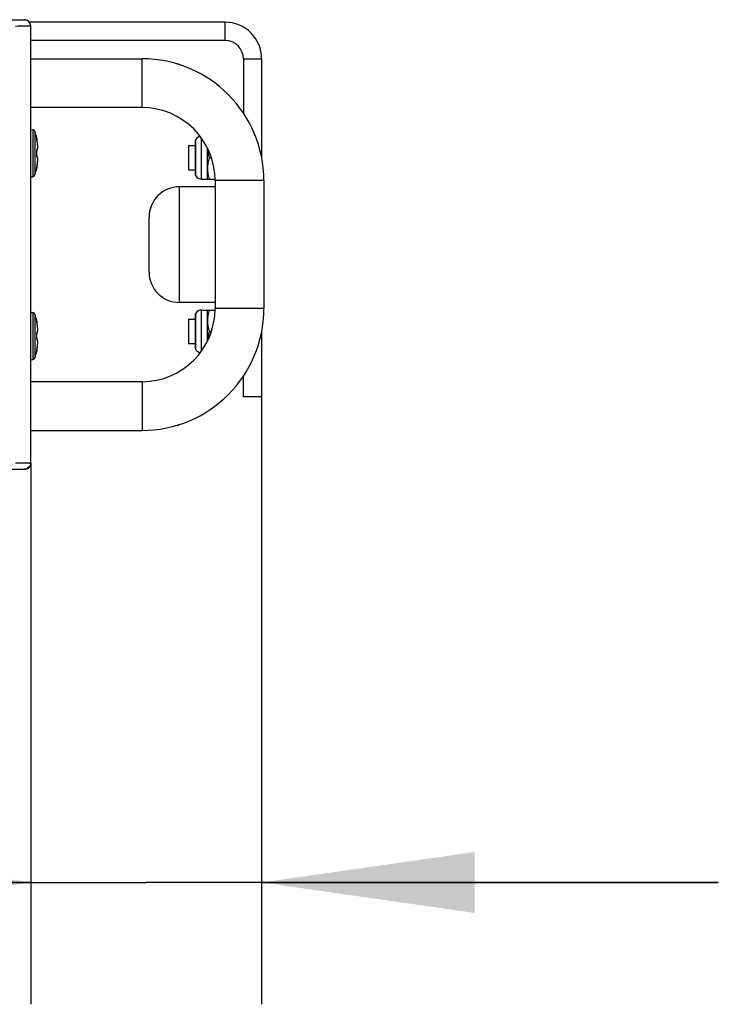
# Model space of a CAD drawing. Header units: millimetres. Extents: x 0 to 420, y 0 to 297.
# Tile 18 of 114: x 73 to 85, y 37 to 53. Entities that reach past the tile are written whole.
import ezdxf

# ---------------------------------------------------------------- set-up
doc = ezdxf.new("R2010")
doc.units = ezdxf.units.MM
doc.header["$LTSCALE"] = 23.1
doc.layers.get('0').update_dxf_attribs({"linetype": 'CONTINUOUS'})
for name, color, linetype in [('02___PRT_ALL_AXES', 7, 'CONTINUOUS'), ('AXES', 7, 'CONTINUOUS'), ('DIM_PILOTEES', 7, 'CONTINUOUS')]:
    doc.layers.add(name, color=color, linetype=linetype)
doc.styles.get("Standard").update_dxf_attribs({"font": 'txt', "width": 0.7})
doc.dimstyles.new('DIMSTYLE_9', dxfattribs={"dimtxt": 2.5, "dimasz": 3.5, "dimexe": 2, "dimexo": 0, "dimtad": 1, "dimdec": 0, "dimlfac": 10, "dimdsep": 46, "dimtxsty": 'STANDARD', "dimblk": '_FILLED', "dimblk1": '_FILLED', "dimblk2": '_FILLED', "dimcen": 0.09, "dimazin": 2, "dimtp": 0.3, "dimtm": 0.3, "dimtfac": 1, "dimtdec": 0, "dimtofl": 0, "dimtmove": 0, "dimatfit": 3, "dimldrblk": '_FILLED', "dimfxl": 1, "dimtolj": 1, "dimarcsym": 0})

# ---------------------------------------------------------------- blocks, each defined once
blk = doc.blocks.new('_FILLED')
at = {"color": 0, "linetype": 'BYBLOCK'}
blk.add_solid([(0, 0), (-1, 0.1429), (-1, -0.1429)], dxfattribs=at)
blk = doc.blocks.new('*D20')
at = {"layer": 'DIM_PILOTEES', "color": 2, "linetype": 'CONTINUOUS'}
for p, q in [((77.412, 47.804), (77.412, 36.834)), ((73.619, 45.718), (73.619, 36.834)), ((73.619, 38.834), (63.651, 38.834)), ((63.651, 38.834), (75.515, 38.834)), ((84.912, 38.834), (75.515, 38.834)), ((77.412, 38.834), (84.912, 38.834))]:
    blk.add_line(p, q, dxfattribs=at)
at = {"layer": 'DIM_PILOTEES', "color": 2, "linetype": 'CONTINUOUS', "xscale": 3.5, "yscale": 3.5, "zscale": 3.5}
blk.add_blockref('_FILLED', (73.619, 38.834), dxfattribs=at)
at = {"layer": 'DIM_PILOTEES', "color": 2, "linetype": 'CONTINUOUS', "xscale": 3.5, "yscale": 3.5, "zscale": 3.5, "rotation": 180}
blk.add_blockref('_FILLED', (77.412, 38.834), dxfattribs=at)

msp = doc.modelspace()

# ---------------------------------------------------------------- linework, layer by layer
at = {"color": 7, "linetype": 'CONTINUOUS'}
for p, q in [((67.9836, 52.9679), (73.5186, 52.9958)), ((73.5186, 52.9958), (73.5186, 52.9898)), ((73.6186, 45.7182), (73.6186, 52.8898)), ((73.6186, 52.354), (75.4478, 52.354)), ((75.4478, 51.554), (75.4478, 52.354)), ((76.0179, 52.271), (76.0478, 52.271)), ((76.0478, 52.2618), (76.0478, 52.271)), ((75.4478, 51.554), (73.6186, 51.554)), ((73.6186, 51.1922), (73.6545, 51.189)), ((73.6545, 51.189), (73.6545, 50.4189)), ((73.6892, 51.1611), (73.6892, 50.4469)), ((73.7178, 51.0486), (73.7184, 51.0487)), ((73.7182, 51.0441), (73.7179, 51.0464)), ((73.7185, 51.0422), (73.7182, 51.0441)), ((73.7184, 51.0429), (73.7211, 51.0274)), ((73.7188, 51.0404), (73.7185, 51.0422)), ((73.7191, 51.0384), (73.7188, 51.0404)), ((73.7196, 51.0361), (73.7191, 51.0384)), ((73.72, 51.0335), (73.7196, 51.0361)), ((73.7205, 51.0309), (73.72, 51.0335)), ((73.7212, 51.0274), (73.7205, 51.0309)), ((73.7234, 51.0152), (73.7212, 51.0274)), ((73.7259, 51.0007), (73.7234, 51.0153)), ((73.728, 50.9863), (73.7258, 51.0009)), ((73.7299, 50.9723), (73.728, 50.9865)), ((73.7315, 50.9587), (73.7299, 50.9724)), ((73.7327, 50.9457), (73.7315, 50.9588)), ((73.7337, 50.9335), (73.7327, 50.9458)), ((73.7343, 50.9222), (73.7337, 50.9336)), ((73.7345, 50.9118), (73.7343, 50.9223)), ((73.7345, 50.9023), (73.7345, 50.9118)), ((76.326, 50.4409), (76.326, 51.017)), ((76.329, 50.4302), (76.329, 51.0277)), ((76.422, 50.379), (76.422, 51.0542)), ((73.7178, 50.8424), (73.718, 50.8425)), ((73.7178, 50.7655), (73.718, 50.7655)), ((73.718, 50.8425), (73.7179, 50.8448)), ((73.7215, 50.7531), (73.7183, 50.7547)), ((73.7337, 50.8865), (73.7342, 50.894)), ((73.7342, 50.8939), (73.7345, 50.9024)), ((76.522, 50.379), (76.522, 50.8879)), ((73.7212, 50.5805), (73.7234, 50.5926)), ((76.5533, 50.729), (76.5875, 50.729)), ((73.7184, 50.5593), (73.7178, 50.5593)), ((73.7179, 50.5615), (73.7182, 50.5638)), ((73.7179, 50.5615), (73.7179, 50.5614)), ((73.7182, 50.5638), (73.7195, 50.5713)), ((73.7182, 50.5638), (73.7183, 50.564)), ((73.7211, 50.5806), (73.7183, 50.5645)), ((73.7183, 50.564), (73.7184, 50.5652)), ((73.7184, 50.5652), (73.7187, 50.5667)), ((73.7189, 50.5682), (73.7192, 50.57)), ((73.7192, 50.57), (73.7197, 50.5729)), ((73.7197, 50.5729), (73.7203, 50.5762)), ((73.7203, 50.5762), (73.721, 50.5796)), ((73.7209, 50.5795), (73.7212, 50.5805)), ((73.6186, 50.4158), (73.6545, 50.4189)), ((76.422, 50.379), (76.6468, 50.379)), ((77.4478, 50.354), (76.6478, 50.354)), ((76.6478, 50.354), (76.6478, 48.254)), ((77.4478, 50.354), (77.4478, 48.254)), ((73.6186, 48.1922), (73.6545, 48.189)), ((73.6545, 48.189), (73.6545, 47.4189)), ((76.326, 47.5909), (76.326, 48.167)), ((76.329, 47.5802), (76.329, 48.1777)), ((76.422, 48.229), (76.6468, 48.229)), ((76.422, 47.5537), (76.422, 48.229)), ((76.522, 47.72), (76.522, 48.229)), ((77.4478, 48.254), (76.6478, 48.254)), ((73.6892, 48.1611), (73.6892, 47.4469)), ((73.7178, 48.0486), (73.7184, 48.0487)), ((73.7182, 48.0441), (73.7179, 48.0464)), ((73.7185, 48.0422), (73.7182, 48.0441)), ((73.7184, 48.0429), (73.7211, 48.0274)), ((73.7188, 48.0404), (73.7185, 48.0422)), ((73.7191, 48.0384), (73.7188, 48.0404)), ((73.7196, 48.0361), (73.7191, 48.0384)), ((73.72, 48.0335), (73.7196, 48.0361)), ((73.7205, 48.0309), (73.72, 48.0335)), ((73.7212, 48.0274), (73.7205, 48.0309)), ((73.7234, 48.0152), (73.7212, 48.0274)), ((73.7259, 48.0007), (73.7234, 48.0153)), ((73.7178, 47.8424), (73.718, 47.8425)), ((73.718, 47.8425), (73.7179, 47.8448)), ((73.7183, 47.8532), (73.7215, 47.8548)), ((73.728, 47.9863), (73.7258, 48.0009)), ((73.7299, 47.9723), (73.728, 47.9865)), ((73.7315, 47.9587), (73.7299, 47.9724)), ((73.7327, 47.9457), (73.7315, 47.9588)), ((73.7337, 47.9335), (73.7327, 47.9458)), ((73.7343, 47.9222), (73.7337, 47.9336)), ((73.7337, 47.8865), (73.7342, 47.894)), ((73.7342, 47.8939), (73.7345, 47.9024)), ((73.7345, 47.9118), (73.7343, 47.9223)), ((73.7345, 47.9023), (73.7345, 47.9118)), ((76.5533, 47.879), (76.5875, 47.879)), ((73.7178, 47.7655), (73.718, 47.7655)), ((73.7215, 47.7531), (73.7183, 47.7547)), ((73.7184, 47.5593), (73.7178, 47.5593)), ((73.7179, 47.5615), (73.7182, 47.5638)), ((73.7179, 47.5615), (73.7179, 47.5614)), ((73.7182, 47.5638), (73.7195, 47.5713)), ((73.7182, 47.5638), (73.7183, 47.564)), ((73.7211, 47.5806), (73.7183, 47.5645)), ((73.7183, 47.564), (73.7184, 47.5652)), ((73.7184, 47.5652), (73.7187, 47.5667)), ((73.7189, 47.5682), (73.7192, 47.57)), ((73.7192, 47.57), (73.7197, 47.5729)), ((73.7197, 47.5729), (73.7203, 47.5762)), ((73.7203, 47.5762), (73.721, 47.5796)), ((73.7209, 47.5795), (73.7212, 47.5805)), ((73.7212, 47.5805), (73.7234, 47.5926)), ((73.6186, 47.4158), (73.6545, 47.4189)), ((75.4478, 47.054), (73.6186, 47.054)), ((75.4478, 47.054), (75.4478, 46.254)), ((73.6186, 46.254), (75.4478, 46.254)), ((73.5186, 45.6121), (67.9836, 45.64)), ((73.5186, 45.6182), (73.5186, 45.6121))]:
    msp.add_line(p, q, dxfattribs=at)
for points in [[(73.7179, 50.8448), (73.7179, 50.8465), (73.718, 50.8482), (73.718, 50.8498), (73.7181, 50.8512), (73.7182, 50.8526)], [(73.7183, 50.7545), (73.7182, 50.7557), (73.7181, 50.757), (73.718, 50.7585), (73.718, 50.76), (73.7179, 50.7617), (73.7179, 50.7635), (73.718, 50.7655)], [(73.718, 50.7655), (73.7183, 50.7765), (73.7185, 50.7902), (73.7186, 50.8039), (73.7185, 50.8176), (73.7183, 50.8313), (73.718, 50.8429)], [(73.7182, 50.8526), (73.7184, 50.8537), (73.7185, 50.8548), (73.7186, 50.8556), (73.7188, 50.8563), (73.7189, 50.8567)], [(73.7183, 50.8532), (73.7215, 50.8548), (73.7247, 50.8576)], [(73.719, 50.7509), (73.7189, 50.751), (73.7189, 50.7513), (73.7187, 50.7518), (73.7186, 50.7525), (73.7185, 50.7534), (73.7183, 50.7545)], [(73.7234, 50.5926), (73.7258, 50.607), (73.728, 50.6214), (73.7299, 50.6355), (73.7315, 50.6491), (73.7327, 50.6621), (73.7337, 50.6743), (73.7343, 50.6857), (73.7345, 50.6961), (73.7345, 50.7055), (73.7342, 50.7139), (73.7337, 50.7214), (73.7329, 50.728), (73.7319, 50.7337), (73.7306, 50.7387), (73.7291, 50.7431), (73.7272, 50.7469), (73.7247, 50.7503), (73.7215, 50.7531)], [(73.7247, 50.8576), (73.7272, 50.861), (73.7291, 50.8649), (73.7306, 50.8692), (73.7319, 50.8742), (73.7329, 50.8799), (73.7337, 50.8865)], [(73.7179, 47.8448), (73.7179, 47.8465), (73.718, 47.8482), (73.718, 47.8498), (73.7181, 47.8512), (73.7182, 47.8526)], [(73.718, 47.7655), (73.7183, 47.7765), (73.7185, 47.7902), (73.7186, 47.8039), (73.7185, 47.8176), (73.7183, 47.8313), (73.718, 47.8429)], [(73.7182, 47.8526), (73.7184, 47.8537), (73.7185, 47.8548), (73.7186, 47.8556), (73.7188, 47.8563), (73.7189, 47.8567)], [(73.7215, 47.8548), (73.7247, 47.8576), (73.7272, 47.861), (73.7291, 47.8649), (73.7306, 47.8692), (73.7319, 47.8742), (73.7329, 47.8799), (73.7337, 47.8865)], [(73.7183, 47.7545), (73.7182, 47.7557), (73.7181, 47.757), (73.718, 47.7585), (73.718, 47.76), (73.7179, 47.7617), (73.7179, 47.7635), (73.718, 47.7655)], [(73.719, 47.7509), (73.7189, 47.751), (73.7189, 47.7513), (73.7187, 47.7518), (73.7186, 47.7525), (73.7185, 47.7534), (73.7183, 47.7545)], [(73.7234, 47.5926), (73.7258, 47.607), (73.728, 47.6214), (73.7299, 47.6355), (73.7315, 47.6491), (73.7327, 47.6621), (73.7337, 47.6743), (73.7343, 47.6857), (73.7345, 47.6961), (73.7345, 47.7055), (73.7342, 47.7139), (73.7337, 47.7214), (73.7329, 47.728), (73.7319, 47.7337), (73.7306, 47.7387), (73.7291, 47.7431), (73.7272, 47.7469), (73.7247, 47.7503), (73.7215, 47.7531)]]:
    msp.add_lwpolyline(points, dxfattribs=at)
for centre, radius, start, end in [((75.4478, 50.354), 2, 0, 90), ((75.4478, 50.354), 1.2, 0, 90), ((73.651, 51.1492), 0.04, 17.31255, 85), ((72.5436, 50.804), 1.2, 11.76567, 17.31255), ((76.422, 50.969), 0.11, 99.28393, 147.72067), ((73.7079, 51.0465), 0.0101, 358.64538, 11.71259), ((73.7086, 51.0466), 0.01, 345.29146, 11.76567), ((72.8584, 50.8613), 0.8786, 10.67443, 10.89659), ((76.346, 51.017), 0.02, 147.72067, 180), ((73.8253, 50.8459), 0.1076, 180.30034, 181.82846), ((73.8253, 50.762), 0.1075, 178.16801, 179.57217), ((72.5176, 50.804), 1.2008, 358.16343, 1.83678), ((73.651, 50.4588), 0.04, 275, 342.68745), ((72.5436, 50.804), 1.2, 342.68745, 348.23433), ((73.7079, 50.5614), 0.0101, 348.28757, 1.36167), ((73.7086, 50.5613), 0.01, 348.23433, 14.71194), ((72.8583, 50.7467), 0.8787, 349.10341, 349.33417), ((76.346, 50.4409), 0.02, 180, 212.27933), ((76.422, 50.489), 0.11, 212.27933, 270), ((73.651, 48.1492), 0.04, 17.31255, 85), ((75.4478, 48.254), 2, 270, 360), ((75.4478, 48.254), 1.2, 270, 360), ((76.346, 48.167), 0.02, 147.72067, 180), ((76.422, 48.119), 0.11, 90, 147.72067), ((72.5436, 47.804), 1.2, 11.76567, 17.31255), ((73.7079, 48.0465), 0.0101, 358.64538, 11.71259), ((73.7086, 48.0466), 0.01, 345.29146, 11.76567), ((72.8584, 47.8613), 0.8786, 10.67443, 10.89659), ((73.8253, 47.8459), 0.1076, 180.30034, 181.82846), ((72.5176, 47.804), 1.2008, 358.16343, 1.83678), ((73.8253, 47.762), 0.1075, 178.16801, 179.57217), ((72.5436, 47.804), 1.2, 342.68745, 348.23433), ((73.7079, 47.5614), 0.0101, 348.28757, 1.36167), ((73.7086, 47.5613), 0.01, 348.23433, 14.71194), ((72.8583, 47.7467), 0.8787, 349.10341, 349.33417), ((76.346, 47.5909), 0.02, 180, 212.27933), ((76.422, 47.639), 0.11, 212.27933, 260.71607), ((73.651, 47.4588), 0.04, 275, 342.68745), ((73.5194, 45.7174), 0.0989, 330.1276, 334.29729)]:
    msp.add_arc(centre, radius, start, end, dxfattribs=at)
for points, knots in [([(73.5883, 52.8886), (73.576, 52.8883), (73.5028, 52.8873), (73.4296, 52.887), (73.3686, 52.8867)], [0, 0, 0, 0, 0.1677136, 1, 1, 1, 1]), ([(73.5186, 52.9898), (73.5186, 52.988), (73.5076, 52.9909), (73.4962, 52.9873), (73.4688, 52.9886), (73.4496, 52.9878), (73.4381, 52.9877)], [0, 0, 0, 0, 0.0650262, 0.257143, 0.5715543, 1, 1, 1, 1]), ([(73.6186, 52.8898), (73.6186, 52.8872), (73.6022, 52.8921), (73.5959, 52.8887), (73.5883, 52.8886)], [0, 0, 0, 0, 0.2526572, 1, 1, 1, 1]), ([(73.7178, 51.0486), (73.7176, 51.0486), (73.7178, 51.0478), (73.7178, 51.047), (73.7181, 51.0451), (73.7183, 51.0437), (73.7184, 51.0429)], [0, 0, 0, 0, 0.0676726, 0.2616746, 0.5762594, 1, 1, 1, 1]), ([(73.7211, 50.8628), (73.7223, 50.8625), (73.7254, 50.8626), (73.7288, 50.8666), (73.7312, 50.8728), (73.733, 50.8816), (73.7342, 50.8928), (73.7346, 50.9065), (73.7343, 50.9222), (73.7337, 50.9334), (73.7332, 50.9392)], [0, 0, 0, 0, 0.0462921, 0.1007682, 0.1796155, 0.2878701, 0.4260564, 0.5927176, 0.7851962, 1, 1, 1, 1]), ([(73.7332, 50.9392), (73.7327, 50.9459), (73.7301, 50.9743), (73.7258, 51.0025), (73.7218, 51.024)], [0, 0, 0, 0, 0.233916, 1, 1, 1, 1]), ([(73.7181, 50.8544), (73.718, 50.8537), (73.7178, 50.8507), (73.7177, 50.8476), (73.7177, 50.8453)], [0, 0, 0, 0, 0.2302944, 1, 1, 1, 1]), ([(73.7177, 50.7628), (73.7177, 50.7621), (73.7177, 50.7593), (73.7178, 50.7565), (73.718, 50.7544)], [0, 0, 0, 0, 0.2638797, 1, 1, 1, 1]), ([(73.718, 50.7544), (73.7182, 50.752), (73.7183, 50.7495), (73.7202, 50.7448), (73.7211, 50.7451)], [0, 0, 0, 0, 0.7115601, 1, 1, 1, 1]), ([(73.7211, 50.8628), (73.7203, 50.8631), (73.7184, 50.8589), (73.7183, 50.8565), (73.7181, 50.8544)], [0, 0, 0, 0, 0.2898759, 1, 1, 1, 1]), ([(76.5224, 50.8872), (76.5233, 50.8604), (76.5302, 50.8066), (76.5448, 50.7546), (76.5533, 50.729)], [0, 0, 0, 0, 0.4982244, 1, 1, 1, 1]), ([(73.7332, 50.6686), (73.7337, 50.6745), (73.7343, 50.6856), (73.7346, 50.7014), (73.7342, 50.715), (73.733, 50.7263), (73.7312, 50.7351), (73.7288, 50.7413), (73.7254, 50.7453), (73.7223, 50.7454), (73.7211, 50.7451)], [0, 0, 0, 0, 0.2147879, 0.4072658, 0.5739381, 0.7121443, 0.8204184, 0.8992744, 0.9537395, 1, 1, 1, 1]), ([(73.7218, 50.584), (73.7232, 50.5913), (73.7281, 50.6193), (73.7317, 50.6476), (73.7332, 50.6686)], [0, 0, 0, 0, 0.2610079, 1, 1, 1, 1]), ([(76.5533, 50.729), (76.5439, 50.7007), (76.5281, 50.6431), (76.522, 50.5836), (76.522, 50.554)], [0, 0, 0, 0, 0.5018729, 1, 1, 1, 1]), ([(73.7183, 50.5645), (73.7182, 50.5637), (73.718, 50.5625), (73.7177, 50.5608), (73.7178, 50.56), (73.7176, 50.5593), (73.7178, 50.5593)], [0, 0, 0, 0, 0.424749, 0.7389633, 0.9323719, 1, 1, 1, 1]), ([(76.522, 50.554), (76.522, 50.5243), (76.5281, 50.4648), (76.5439, 50.4073), (76.5533, 50.379)], [0, 0, 0, 0, 0.4981271, 1, 1, 1, 1]), ([(76.5533, 48.229), (76.5439, 48.2007), (76.5281, 48.1431), (76.522, 48.0836), (76.522, 48.054)], [0, 0, 0, 0, 0.5018729, 1, 1, 1, 1]), ([(73.7178, 48.0486), (73.7176, 48.0486), (73.7178, 48.0478), (73.7178, 48.047), (73.7181, 48.0451), (73.7183, 48.0437), (73.7184, 48.0429)], [0, 0, 0, 0, 0.0676726, 0.2616746, 0.5762594, 1, 1, 1, 1]), ([(73.7332, 47.9392), (73.7327, 47.9459), (73.7301, 47.9743), (73.7258, 48.0025), (73.7218, 48.024)], [0, 0, 0, 0, 0.233916, 1, 1, 1, 1]), ([(76.522, 48.054), (76.522, 48.0243), (76.5281, 47.9648), (76.5439, 47.9073), (76.5533, 47.879)], [0, 0, 0, 0, 0.4981271, 1, 1, 1, 1]), ([(73.7181, 47.8544), (73.718, 47.8537), (73.7178, 47.8507), (73.7177, 47.8476), (73.7177, 47.8453)], [0, 0, 0, 0, 0.2302944, 1, 1, 1, 1]), ([(73.7211, 47.8628), (73.7203, 47.8631), (73.7184, 47.8589), (73.7183, 47.8565), (73.7181, 47.8544)], [0, 0, 0, 0, 0.2898759, 1, 1, 1, 1]), ([(73.7211, 47.8628), (73.7223, 47.8625), (73.7254, 47.8626), (73.7288, 47.8666), (73.7312, 47.8728), (73.733, 47.8816), (73.7342, 47.8928), (73.7346, 47.9065), (73.7343, 47.9222), (73.7337, 47.9334), (73.7332, 47.9392)], [0, 0, 0, 0, 0.0462921, 0.1007682, 0.1796155, 0.2878701, 0.4260564, 0.5927176, 0.7851962, 1, 1, 1, 1]), ([(76.5533, 47.879), (76.5448, 47.8533), (76.5302, 47.8013), (76.5233, 47.7476), (76.5224, 47.7207)], [0, 0, 0, 0, 0.5017756, 1, 1, 1, 1]), ([(73.7177, 47.7628), (73.7177, 47.7621), (73.7177, 47.7593), (73.7178, 47.7565), (73.718, 47.7544)], [0, 0, 0, 0, 0.2638797, 1, 1, 1, 1]), ([(73.718, 47.7544), (73.7182, 47.752), (73.7183, 47.7495), (73.7202, 47.7448), (73.7211, 47.7451)], [0, 0, 0, 0, 0.7115601, 1, 1, 1, 1]), ([(73.7332, 47.6686), (73.7337, 47.6745), (73.7343, 47.6856), (73.7346, 47.7014), (73.7342, 47.715), (73.733, 47.7263), (73.7312, 47.7351), (73.7288, 47.7413), (73.7254, 47.7453), (73.7223, 47.7454), (73.7211, 47.7451)], [0, 0, 0, 0, 0.2147879, 0.4072658, 0.5739381, 0.7121443, 0.8204184, 0.8992744, 0.9537395, 1, 1, 1, 1]), ([(73.7183, 47.5645), (73.7182, 47.5637), (73.718, 47.5625), (73.7177, 47.5608), (73.7178, 47.56), (73.7176, 47.5593), (73.7178, 47.5593)], [0, 0, 0, 0, 0.424749, 0.7389633, 0.9323719, 1, 1, 1, 1]), ([(73.7218, 47.584), (73.7232, 47.5913), (73.7281, 47.6193), (73.7317, 47.6476), (73.7332, 47.6686)], [0, 0, 0, 0, 0.2610079, 1, 1, 1, 1]), ([(73.3686, 45.7212), (73.4031, 45.721), (73.4638, 45.7205), (73.5352, 45.7206), (73.5773, 45.7191), (73.6, 45.7202), (73.6095, 45.7172), (73.6186, 45.7196), (73.6186, 45.7182)], [0, 0, 0, 0, 0.4140237, 0.7317343, 0.8474597, 0.9316442, 0.9827286, 1, 1, 1, 1]), ([(73.4297, 45.6204), (73.4424, 45.6202), (73.4636, 45.6193), (73.4937, 45.6208), (73.5064, 45.6168), (73.5186, 45.6201), (73.5186, 45.6182)], [0, 0, 0, 0, 0.4274108, 0.742116, 0.9347118, 1, 1, 1, 1])]:
    msp.add_open_spline(points, degree=3, knots=knots, dxfattribs=at)
for points in [[(73.5781, 52.9761), (73.5613, 52.9886), (73.5395, 52.9958), (73.5186, 52.9958)], [(73.6067, 52.9371), (73.5906, 52.9673), (73.5528, 52.9898), (73.5186, 52.9898)], [(73.6122, 52.9311), (73.6055, 52.9487), (73.5933, 52.9649), (73.5781, 52.9761)], [(73.6186, 52.8898), (73.6186, 52.906), (73.6143, 52.9227), (73.6067, 52.9371)], [(73.6186, 52.8958), (73.6186, 52.9078), (73.6164, 52.9199), (73.6122, 52.9311)], [(73.7211, 50.8628), (73.7212, 50.8604), (73.7203, 50.8577), (73.7187, 50.8558)], [(73.7211, 50.7451), (73.7212, 50.7476), (73.7203, 50.7502), (73.7187, 50.7521)], [(73.7211, 47.8628), (73.7212, 47.8604), (73.7203, 47.8577), (73.7187, 47.8558)], [(73.7211, 47.7451), (73.7212, 47.7476), (73.7203, 47.7502), (73.7187, 47.7521)], [(73.6052, 45.6682), (73.5886, 45.6393), (73.5519, 45.6182), (73.5186, 45.6182)], [(73.5767, 45.6307), (73.5601, 45.6189), (73.5389, 45.6121), (73.5186, 45.6121)], [(73.6123, 45.6771), (73.6055, 45.6589), (73.5925, 45.642), (73.5767, 45.6307)], [(73.6186, 45.7182), (73.6186, 45.7032), (73.615, 45.688), (73.6086, 45.6745)], [(73.6186, 45.7121), (73.6186, 45.7003), (73.6164, 45.6882), (73.6123, 45.6771)]]:
    msp.add_open_spline(points, degree=3, dxfattribs=at)
at = {"layer": '02___PRT_ALL_AXES', "color": 7, "linetype": 'CONTINUOUS'}
for p, q in [((76.812, 52.954), (73.5994, 52.954)), ((76.812, 52.654), (76.812, 52.954)), ((76.812, 52.654), (73.6186, 52.654)), ((77.112, 52.354), (77.412, 52.354)), ((77.112, 52.354), (77.112, 51.4616)), ((77.412, 52.354), (77.412, 50.7241)), ((76.212, 50.929), (76.326, 50.929)), ((76.212, 50.9289), (76.212, 50.529)), ((76.212, 50.529), (76.326, 50.529)), ((76.212, 48.079), (76.326, 48.079)), ((76.212, 48.0789), (76.212, 47.679)), ((77.412, 47.8839), (77.412, 46.804)), ((76.212, 47.679), (76.326, 47.679)), ((77.412, 47.804), (77.3958, 47.804)), ((77.112, 46.804), (77.112, 47.1463)), ((77.412, 46.804), (77.112, 46.804))]:
    msp.add_line(p, q, dxfattribs=at)
for radius in [0.6, 0.3]:
    msp.add_arc((76.812, 52.354), radius, 0, 90, dxfattribs=at)
at = {"layer": 'AXES', "color": 3, "linetype": 'CONTINUOUS'}
for p, q in [((76.6478, 50.254), (76.062, 50.254)), ((76.062, 48.354), (76.062, 50.254)), ((75.562, 48.854), (75.562, 49.754)), ((76.6478, 48.354), (76.062, 48.354))]:
    msp.add_line(p, q, dxfattribs=at)
at = {"layer": 'AXES', "color": 7, "linetype": 'CONTINUOUS'}
for p, q in [((76.0478, 46.3369), (76.0179, 46.3369)), ((76.0478, 46.3461), (76.0478, 46.3369))]:
    msp.add_line(p, q, dxfattribs=at)
at = {"layer": 'AXES', "color": 3, "linetype": 'CONTINUOUS'}
for centre, start, end in [((76.062, 49.754), 90, 180), ((76.062, 48.854), 180, 270)]:
    msp.add_arc(centre, 0.5, start, end, dxfattribs=at)

# ---------------------------------------------------------------- dimensions: what is measured, and where the dimension line sits
at = {"layer": 'DIM_PILOTEES', "color": 2, "linetype": 'CONTINUOUS'}
dim = msp.add_linear_dim(base=(73.6186, 38.8338), p1=(77.412, 47.804), p2=(73.6186, 45.7182), angle=180, dimstyle='DIMSTYLE_9', dxfattribs=at)
dim.commit()
dim.dimension.update_dxf_attribs({"geometry": '*D20', "text_midpoint": (63.6506, 38.8338), "dimtype": 160})

doc.saveas('drawing.dxf')
